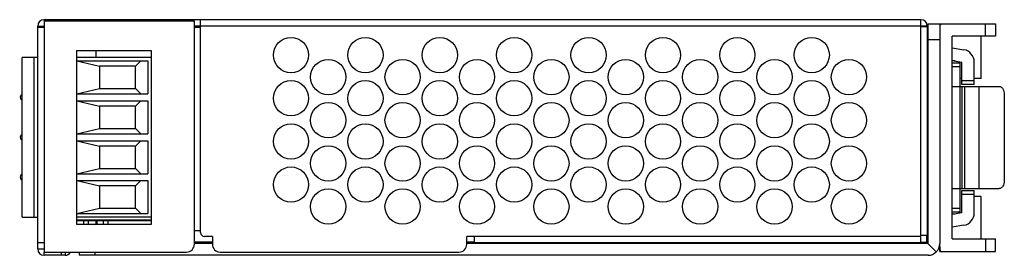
# Model space of a CAD drawing. Header units: millimetres. Extents: x 745 to 1756, y 7 to 641.
# Tile 10 of 29: x 1050 to 1175, y 421 to 451. Entities that reach past the tile are written whole.
import ezdxf

# ---------------------------------------------------------------- set-up
doc = ezdxf.new("R2010")
doc.units = ezdxf.units.MM
doc.header["$MEASUREMENT"] = 0
doc.layers.get('0').update_dxf_attribs({"lineweight": 0})

msp = doc.modelspace()

# ---------------------------------------------------------------- linework, layer by layer
at = {"color": 7, "lineweight": 25}
for p, q in [((1052.67, 450.78), (1052.67, 450.58)), ((1164.67, 450.78), (1052.67, 450.78)), ((1052.67, 450.58), (1052.67, 421.18)), ((1071.87, 450.58), (1052.67, 450.58)), ((1071.87, 422.18), (1071.87, 450.58)), ((1072.67, 423.68), (1072.67, 450.78)), ((1164.67, 422.38), (1164.67, 450.78)), ((1165.57, 450.28), (1174.17, 450.28)), ((1165.57, 422.28), (1165.57, 450.28)), ((1167.07, 450.28), (1167.07, 422.28)), ((1172.92, 448.68), (1172.92, 450.28)), ((1174.17, 450.28), (1174.17, 448.68)), ((1051.87, 421.58), (1051.87, 449.98)), ((1051.87, 449.98), (1052.67, 449.98)), ((1052.67, 449.78), (1051.87, 449.78)), ((1072.67, 449.98), (1071.87, 449.98)), ((1072.67, 449.78), (1071.87, 449.78)), ((1164.67, 449.98), (1072.67, 449.98)), ((1165.47, 449.98), (1164.67, 449.98)), ((1165.47, 449.88), (1164.67, 449.88)), ((1165.47, 449.98), (1165.47, 423.28)), ((1165.57, 448.28), (1167.07, 448.28)), ((1174.17, 448.68), (1168.67, 448.68)), ((1168.67, 422.88), (1168.67, 448.68)), ((1172.37, 443.28), (1172.37, 448.68)), ((1056.87, 424.68), (1056.87, 446.88)), ((1056.87, 446.88), (1066.37, 446.88)), ((1059.27, 446.88), (1059.27, 445.97)), ((1066.37, 446.88), (1066.37, 424.68)), ((1168.67, 447.22), (1170.15, 446.96)), ((1049.87, 425.65), (1049.87, 445.97)), ((1051.87, 445.97), (1049.87, 445.97)), ((1051.41, 425.65), (1051.41, 445.97)), ((1066.37, 445.97), (1056.87, 445.97)), ((1056.87, 445.53), (1059.77, 444.85)), ((1056.87, 445.53), (1065.92, 445.53)), ((1065.02, 445.53), (1064.37, 444.85)), ((1065.92, 445.53), (1065.92, 441.33)), ((1165.57, 446.11), (1165.47, 446.11)), ((1168.67, 445.6), (1169.87, 445.39)), ((1169.05, 445.53), (1168.67, 445.53)), ((1168.67, 445.28), (1169.67, 445.28)), ((1169.55, 445.44), (1169.55, 445.28)), ((1169.67, 426.28), (1169.67, 445.28)), ((1169.87, 442.53), (1169.87, 445.39)), ((1171.47, 442.53), (1171.47, 445.39)), ((1059.77, 444.85), (1059.77, 442.01)), ((1064.37, 444.85), (1059.77, 444.85)), ((1064.37, 442.01), (1064.37, 444.85)), ((1169.67, 444.78), (1168.67, 444.78)), ((1169.87, 443.28), (1169.67, 443.28)), ((1169.87, 443.03), (1171.47, 443.03)), ((1172.37, 443.28), (1171.47, 443.28)), ((1056.87, 441.33), (1059.77, 442.01)), ((1059.77, 442.01), (1064.37, 442.01)), ((1065.02, 441.33), (1064.37, 442.01)), ((1168.67, 442.28), (1174.67, 442.28)), ((1171.47, 442.53), (1169.87, 442.53)), ((1169.87, 442.28), (1169.87, 429.28)), ((1170.29, 429.28), (1170.29, 442.28)), ((1172.04, 442.28), (1172.04, 429.28)), ((1056.87, 441.33), (1065.92, 441.33)), ((1056.87, 440.45), (1059.77, 439.77)), ((1056.87, 440.45), (1065.92, 440.45)), ((1065.02, 440.45), (1064.37, 439.77)), ((1065.92, 440.45), (1065.92, 436.25)), ((1165.57, 440.46), (1165.47, 440.46)), ((1175.31, 441.28), (1175.31, 430.28)), ((1059.77, 439.77), (1059.77, 436.93)), ((1064.37, 439.77), (1059.77, 439.77)), ((1064.37, 436.93), (1064.37, 439.77)), ((1056.87, 436.25), (1059.77, 436.93)), ((1059.77, 436.93), (1064.37, 436.93)), ((1065.02, 436.25), (1064.37, 436.93)), ((1056.87, 436.25), (1065.92, 436.25)), ((1056.87, 435.37), (1059.77, 434.69)), ((1056.87, 435.37), (1065.92, 435.37)), ((1065.02, 435.37), (1064.37, 434.69)), ((1065.92, 435.37), (1065.92, 431.17)), ((1059.77, 434.69), (1059.77, 431.85)), ((1064.37, 434.69), (1059.77, 434.69)), ((1064.37, 431.85), (1064.37, 434.69)), ((1056.87, 431.17), (1059.77, 431.85)), ((1059.77, 431.85), (1064.37, 431.85)), ((1065.02, 431.17), (1064.37, 431.85)), ((1165.57, 431.78), (1165.47, 431.78)), ((1056.87, 431.17), (1065.92, 431.17)), ((1056.87, 430.29), (1059.77, 429.61)), ((1056.87, 430.29), (1065.92, 430.29)), ((1065.02, 430.29), (1064.37, 429.61)), ((1065.92, 430.29), (1065.92, 426.09)), ((1165.57, 431.11), (1165.47, 431.11)), ((1059.77, 429.61), (1059.77, 426.77)), ((1064.37, 429.61), (1059.77, 429.61)), ((1064.37, 426.77), (1064.37, 429.61)), ((1168.67, 429.28), (1174.67, 429.28)), ((1169.87, 429.03), (1171.47, 429.03)), ((1169.87, 426.18), (1169.87, 429.03)), ((1171.47, 426.18), (1171.47, 429.03)), ((1165.47, 428.78), (1165.57, 428.78)), ((1165.47, 428.28), (1165.57, 428.28)), ((1171.47, 428.53), (1169.87, 428.53)), ((1172.37, 428.28), (1171.47, 428.28)), ((1172.37, 422.88), (1172.37, 428.28)), ((1056.87, 426.09), (1059.77, 426.77)), ((1059.77, 426.77), (1064.37, 426.77)), ((1065.02, 426.09), (1064.37, 426.77)), ((1165.47, 427.18), (1165.57, 427.18)), ((1168.67, 426.78), (1169.67, 426.78)), ((1049.87, 425.65), (1051.87, 425.65)), ((1056.87, 426.09), (1065.92, 426.09)), ((1066.37, 425.65), (1056.87, 425.65)), ((1056.87, 425.3), (1066.37, 425.3)), ((1066.37, 425.15), (1056.87, 425.15)), ((1057.72, 425.15), (1057.72, 424.76)), ((1058.31, 425.15), (1058.31, 424.72)), ((1059.27, 425.15), (1059.27, 424.68)), ((1059.47, 424.68), (1059.47, 425.15)), ((1060.22, 425.15), (1060.22, 424.68)), ((1060.81, 425.15), (1060.81, 424.68)), ((1165.47, 425.58), (1165.57, 425.58)), ((1169.67, 426.28), (1168.67, 426.28)), ((1169.87, 426.18), (1168.67, 425.96)), ((1169.05, 426.03), (1168.67, 426.03)), ((1066.37, 424.68), (1056.87, 424.68)), ((1056.88, 424.8), (1059.12, 424.68)), ((1072.67, 423.88), (1071.87, 423.88)), ((1170.15, 424.6), (1168.67, 424.34)), ((1074.17, 423.18), (1073.17, 423.18)), ((1074.17, 423.18), (1074.17, 422.18)), ((1164.67, 423.18), (1106.67, 423.18)), ((1106.67, 422.18), (1106.67, 423.18)), ((1107.67, 422.38), (1107.67, 423.18)), ((1165.47, 423.28), (1164.67, 423.28)), ((1165.38, 423.28), (1165.38, 422.28)), ((1168.67, 422.88), (1174.17, 422.88)), ((1172.92, 422.88), (1172.92, 421.28)), ((1174.17, 421.28), (1174.17, 422.88)), ((1052.67, 422.38), (1051.87, 422.38)), ((1051.87, 421.58), (1052.67, 421.58)), ((1074.17, 422.47), (1071.87, 422.47)), ((1074.17, 422.28), (1071.87, 422.28)), ((1107.67, 422.47), (1106.67, 422.47)), ((1165.57, 422.28), (1106.67, 422.28)), ((1164.67, 422.38), (1107.67, 422.38)), ((1164.67, 422.47), (1165.38, 422.47)), ((1164.88, 422.47), (1164.88, 422.28)), ((1166.63, 421.22), (1165.38, 422.47)), ((1167.07, 421.28), (1167.07, 422.28)), ((1167.07, 421.28), (1174.17, 421.28)), ((1052.67, 420.78), (1052.67, 421.18)), ((1052.67, 421.18), (1070.87, 421.18)), ((1055.37, 420.78), (1052.67, 420.78)), ((1054.87, 421.18), (1054.87, 420.78)), ((1055.37, 421.18), (1055.37, 420.78)), ((1057.17, 421.18), (1057.17, 420.78)), ((1165.57, 420.78), (1057.17, 420.78)), ((1059.17, 421.18), (1059.17, 420.78)), ((1075.17, 421.18), (1105.67, 421.18))]:
    msp.add_line(p, q, dxfattribs=at)
for centre in [(1084.22, 446.28), (1093.72, 446.28), (1103.22, 446.28), (1112.72, 446.28), (1122.22, 446.28), (1131.72, 446.28), (1141.22, 446.28), (1150.72, 446.28), (1088.97, 443.48), (1098.47, 443.48), (1107.97, 443.48), (1117.47, 443.48), (1126.97, 443.48), (1136.47, 443.48), (1145.97, 443.48), (1155.47, 443.48), (1084.22, 440.78), (1093.72, 440.78), (1103.22, 440.78), (1112.72, 440.78), (1122.22, 440.78), (1131.72, 440.78), (1141.22, 440.78), (1150.72, 440.78), (1088.97, 437.98), (1098.47, 437.98), (1107.97, 437.98), (1117.47, 437.98), (1126.97, 437.98), (1136.47, 437.98), (1145.97, 437.98), (1155.47, 437.98), (1084.22, 435.28), (1093.72, 435.28), (1103.22, 435.28), (1112.72, 435.28), (1122.22, 435.28), (1131.72, 435.28), (1141.22, 435.28), (1150.72, 435.28), (1088.97, 432.48), (1098.47, 432.48), (1107.97, 432.48), (1117.47, 432.48), (1126.97, 432.48), (1136.47, 432.48), (1145.97, 432.48), (1155.47, 432.48), (1084.22, 429.78), (1093.72, 429.78), (1103.22, 429.78), (1112.72, 429.78), (1122.22, 429.78), (1131.72, 429.78), (1141.22, 429.78), (1150.72, 429.78), (1088.97, 426.98), (1098.47, 426.98), (1107.97, 426.98), (1117.47, 426.98), (1126.97, 426.98), (1136.47, 426.98), (1145.97, 426.98), (1155.47, 426.98)]:
    msp.add_circle(centre, 2.25, dxfattribs=at)
for points in [[(1052.67, 450.78), (1052.23, 450.78), (1051.87, 450.42), (1051.87, 449.98)], [(1165.47, 449.98), (1165.47, 450.42), (1165.11, 450.78), (1164.67, 450.78)], [(1167.19, 450.28), (1167.11, 450.09), (1167.07, 449.89), (1167.07, 449.68)], [(1171.47, 445.39), (1171.47, 446.16), (1170.91, 446.83), (1170.15, 446.96)], [(1170.15, 424.6), (1170.91, 424.73), (1171.47, 425.4), (1171.47, 426.18)], [(1072.67, 423.68), (1072.67, 423.41), (1072.89, 423.18), (1073.17, 423.18)], [(1051.87, 421.58), (1051.87, 421.14), (1052.23, 420.78), (1052.67, 420.78)], [(1070.87, 421.18), (1071.42, 421.18), (1071.87, 421.63), (1071.87, 422.18)], [(1074.17, 422.18), (1074.17, 421.63), (1074.62, 421.18), (1075.17, 421.18)], [(1105.67, 421.18), (1106.22, 421.18), (1106.67, 421.63), (1106.67, 422.18)], [(1165.57, 420.78), (1166.4, 420.78), (1167.07, 421.45), (1167.07, 422.28)], [(1167.07, 421.88), (1167.07, 421.68), (1167.11, 421.47), (1167.19, 421.28)], [(1055.37, 420.78), (1055.66, 420.78), (1055.92, 420.93), (1056.06, 421.18)]]:
    msp.add_open_spline(points, degree=3, dxfattribs=at)
for points, knots in [([(1174.67, 442.28), (1174.71, 442.28), (1174.76, 442.28), (1174.8, 442.26), (1174.84, 442.25), (1174.88, 442.23), (1174.92, 442.21), (1174.96, 442.18), (1174.99, 442.15), (1175.03, 442.11), (1175.06, 442.08), (1175.1, 442.03), (1175.13, 441.99), (1175.19, 441.89), (1175.23, 441.78), (1175.26, 441.66), (1175.3, 441.54), (1175.31, 441.41), (1175.31, 441.28)], [0, 0, 0, 0, 1, 1, 1, 2, 2, 2, 3, 3, 3, 4, 4, 4, 5, 5, 5, 6, 6, 6, 6]), ([(1049.87, 441.26), (1049.66, 441.18), (1049.57, 440.95), (1049.65, 440.74), (1049.69, 440.64), (1049.77, 440.56), (1049.87, 440.52)], [0, 0, 0, 0, 1, 1, 1, 2, 2, 2, 2]), ([(1049.87, 436.18), (1049.66, 436.1), (1049.57, 435.87), (1049.65, 435.66), (1049.69, 435.56), (1049.77, 435.48), (1049.87, 435.44)], [0, 0, 0, 0, 1, 1, 1, 2, 2, 2, 2]), ([(1049.87, 431.1), (1049.66, 431.02), (1049.57, 430.79), (1049.65, 430.58), (1049.69, 430.48), (1049.77, 430.4), (1049.87, 430.36)], [0, 0, 0, 0, 1, 1, 1, 2, 2, 2, 2]), ([(1175.31, 430.28), (1175.31, 430.15), (1175.3, 430.02), (1175.26, 429.9), (1175.23, 429.78), (1175.19, 429.67), (1175.13, 429.57), (1175.1, 429.53), (1175.06, 429.49), (1175.03, 429.45), (1174.99, 429.42), (1174.96, 429.38), (1174.92, 429.36), (1174.88, 429.33), (1174.84, 429.31), (1174.8, 429.3), (1174.76, 429.29), (1174.71, 429.28), (1174.67, 429.28)], [0, 0, 0, 0, 1, 1, 1, 2, 2, 2, 3, 3, 3, 4, 4, 4, 5, 5, 5, 6, 6, 6, 6])]:
    msp.add_open_spline(points, degree=3, knots=knots, dxfattribs=at)

doc.saveas('drawing.dxf')
